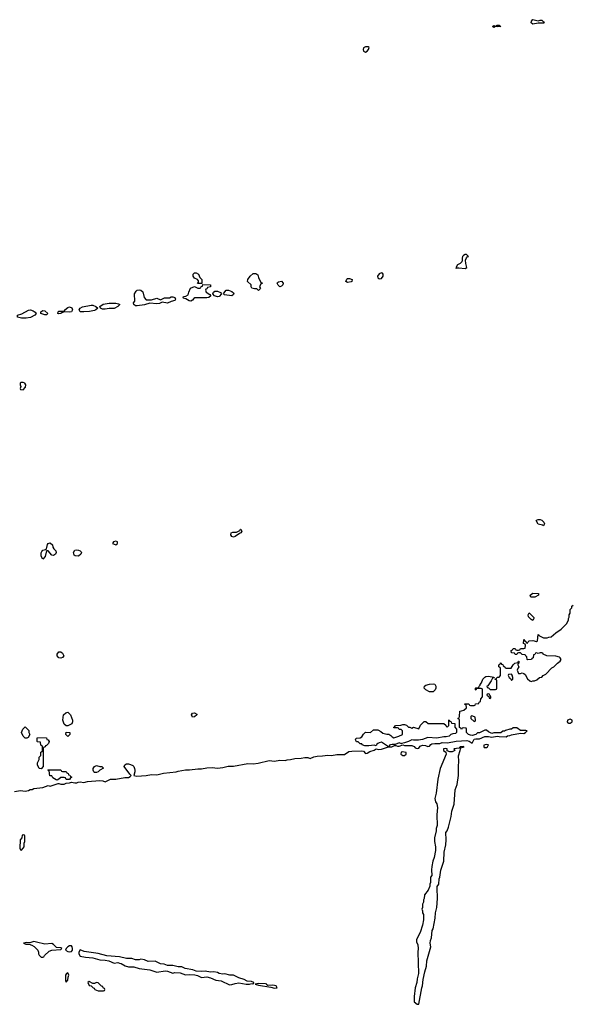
# Model space of a CAD drawing. Header units: inches. Extents: x 2701622 to 2964296, y 496201 to 720542.
# Tile 37 of 256: x 2721469 to 2727673, y 701264 to 712305. Entities that reach past the tile are written whole.
import ezdxf

# ---------------------------------------------------------------- set-up
doc = ezdxf.new("R2010")
doc.units = ezdxf.units.IN
doc.header["$MEASUREMENT"] = 0
doc.layers.add('C7720', color=7, linetype='Continuous')
doc.layers.add('C7721', color=7, linetype='Continuous')

msp = doc.modelspace()

# ---------------------------------------------------------------- linework, layer by layer
at = {"layer": 'C7720', "color": 4}
for points, elevation in [([(2726470, 709673), (2726450, 709662), (2726441, 709650), (2726436, 709630), (2726438, 709610), (2726431, 709589), (2726412, 709570), (2726385, 709555), (2726364, 709524), (2726370, 709514), (2726378, 709522), (2726398, 709522), (2726470, 709513), (2726490, 709526), (2726476, 709570), (2726473, 709607), (2726485, 709635), (2726494, 709646), (2726506, 709650), (2726486, 709670)], 12), ([(2723510, 709346), (2723467, 709347), (2723478, 709362), (2723476, 709376), (2723466, 709390), (2723430, 709408), (2723415, 709430), (2723415, 709450), (2723430, 709465), (2723450, 709466), (2723478, 709450), (2723490, 709414), (2723514, 709390), (2723514, 709346)], 8), ([(2724150, 709269), (2724130, 709288), (2724105, 709285), (2724076, 709296), (2724066, 709310), (2724066, 709330), (2724028, 709368), (2724029, 709390), (2724055, 709430), (2724090, 709458), (2724120, 709460), (2724142, 709442), (2724150, 709414), (2724178, 709358), (2724194, 709350), (2724178, 709342), (2724162, 709310), (2724174, 709290)], 8), ([(2724390, 709309), (2724370, 709328), (2724359, 709350), (2724362, 709358), (2724374, 709366), (2724410, 709371), (2724426, 709350), (2724425, 709330), (2724410, 709315)], 8), ([(2725150, 709357), (2725130, 709370), (2725143, 709397), (2725150, 709403), (2725170, 709404), (2725202, 709390), (2725198, 709370), (2725190, 709367)], 8), ([(2725530, 709467), (2725505, 709455), (2725487, 709430), (2725491, 709410), (2725502, 709402), (2725510, 709398), (2725530, 709402), (2725550, 709430), (2725551, 709450), (2725542, 709462)], 12), ([(2722890, 709165), (2722950, 709165), (2723010, 709182), (2723050, 709165), (2723096, 709184), (2723150, 709185), (2723170, 709198), (2723190, 709198), (2723210, 709191), (2723217, 709170), (2723210, 709155), (2723170, 709145), (2723130, 709127), (2723070, 709139), (2723037, 709123), (2723010, 709117), (2722930, 709125), (2722870, 709109), (2722790, 709096), (2722770, 709097), (2722749, 709110), (2722746, 709130), (2722762, 709150), (2722757, 709230), (2722778, 709262), (2722789, 709271), (2722810, 709275), (2722830, 709271), (2722853, 709253), (2722866, 709190)], 8), ([(2723390, 709149), (2723370, 709153), (2723336, 709176), (2723310, 709182), (2723304, 709190), (2723310, 709202), (2723336, 709204), (2723362, 709218), (2723368, 709250), (2723385, 709295), (2723432, 709312), (2723470, 709294), (2723490, 709294), (2723502, 709298), (2723507, 709313), (2723522, 709318), (2723526, 709334), (2723611, 709331), (2723611, 709309), (2723578, 709302), (2723570, 709286), (2723558, 709282), (2723554, 709270), (2723562, 709250), (2723604, 709224), (2723614, 709210), (2723592, 709190), (2723570, 709185), (2723436, 709184), (2723423, 709177), (2723410, 709159)], 8), ([(2723690, 709196), (2723655, 709210), (2723638, 709230), (2723646, 709250), (2723660, 709260), (2723690, 709262), (2723725, 709245), (2723734, 709230), (2723710, 709201)], 8), ([(2723850, 709209), (2723770, 709218), (2723758, 709230), (2723760, 709240), (2723789, 709271), (2723812, 709272), (2723850, 709258), (2723870, 709242), (2723875, 709230), (2723870, 709222)], 8), ([(2721541, 708959), (2721490, 708959), (2721446, 708970), (2721446, 708990), (2721494, 709006), (2721570, 709046), (2721590, 709052), (2721620, 709040), (2721644, 709024), (2721654, 709010), (2721638, 708990), (2721590, 708967)], 8), ([(2721750, 708994), (2721706, 709010), (2721706, 709030), (2721730, 709042), (2721750, 709041), (2721785, 709010), (2721770, 708995)], 8), ([(2722030, 709026), (2721970, 709029), (2721941, 709019), (2721930, 709009), (2721910, 709005), (2721898, 709010), (2721902, 709030), (2721910, 709038), (2721958, 709038), (2721970, 709034), (2721978, 709042), (2721978, 709050), (2722010, 709078), (2722030, 709085), (2722054, 709074), (2722063, 709050), (2722050, 709030)], 8), ([(2722190, 709029), (2722149, 709030), (2722139, 709050), (2722149, 709071), (2722176, 709084), (2722270, 709103), (2722290, 709103), (2722325, 709090), (2722345, 709070), (2722326, 709050), (2722310, 709042), (2722252, 709032)], 8), ([(2722530, 709067), (2722473, 709067), (2722430, 709058), (2722399, 709059), (2722375, 709070), (2722368, 709090), (2722406, 709114), (2722474, 709126), (2722550, 709127), (2722579, 709119), (2722592, 709110), (2722573, 709087)], 8), ([(2721510, 708238), (2721482, 708238), (2721474, 708230), (2721474, 708210), (2721482, 708190), (2721474, 708170), (2721478, 708158), (2721510, 708154), (2721535, 708185), (2721538, 708210), (2721526, 708230)], 12), ([(2727350, 706628), (2727336, 706636), (2727290, 706649), (2727268, 706690), (2727270, 706694), (2727290, 706702), (2727310, 706702), (2727330, 706692), (2727351, 706671), (2727362, 706650)], 8), ([(2723870, 706501), (2723850, 706510), (2723841, 706530), (2723844, 706550), (2723863, 706557), (2723902, 706558), (2723942, 706578), (2723949, 706590), (2723952, 706590), (2723962, 706570), (2723951, 706550), (2723936, 706544), (2723890, 706509)], 8), ([(2721850, 706297), (2721830, 706302), (2721790, 706349), (2721771, 706349), (2721754, 706286), (2721730, 706257), (2721710, 706290), (2721712, 706328), (2721717, 706343), (2721730, 706356), (2721758, 706362), (2721769, 706371), (2721781, 706419), (2721790, 706431), (2721810, 706439), (2721816, 706436), (2721836, 706416), (2721841, 706390), (2721853, 706370), (2721875, 706350), (2721878, 706330), (2721873, 706310)], 8), ([(2722550, 706456), (2722522, 706450), (2722512, 706430), (2722550, 706416), (2722569, 706430), (2722568, 706450)], 12), ([(2722130, 706289), (2722092, 706292), (2722081, 706301), (2722074, 706330), (2722090, 706356), (2722110, 706361), (2722130, 706358), (2722150, 706350), (2722158, 706338), (2722162, 706330), (2722154, 706310)], 8), ([(2727250, 705829), (2727206, 705830), (2727198, 705850), (2727230, 705874), (2727294, 705870), (2727294, 705850)], 8), ([(2727230, 705569), (2727210, 705578), (2727182, 705610), (2727178, 705630), (2727188, 705652), (2727234, 705610), (2727240, 705600), (2727242, 705590)], 8), ([(2721930, 705147), (2721910, 705150), (2721889, 705170), (2721889, 705190), (2721910, 705215), (2721930, 705215), (2721950, 705201), (2721964, 705170), (2721950, 705153)], 8), ([(2726990, 704966), (2726958, 704962), (2726954, 704950), (2726962, 704930), (2726978, 704918), (2726990, 704894), (2727006, 704910), (2727006, 704930), (2726996, 704956)], 8), ([(2726110, 704768), (2726070, 704769), (2726029, 704789), (2726009, 704809), (2726015, 704830), (2726030, 704841), (2726070, 704855), (2726110, 704858), (2726130, 704852), (2726142, 704830), (2726142, 704810), (2726134, 704790)], 8), ([(2726730, 704746), (2726718, 704742), (2726714, 704730), (2726734, 704714), (2726738, 704698), (2726750, 704694), (2726758, 704702), (2726758, 704710), (2726750, 704726), (2726746, 704726), (2726742, 704742)], 8), ([(2721990, 704386), (2721970, 704406), (2721955, 704450), (2721962, 704510), (2721989, 704531), (2722010, 704538), (2722038, 704510), (2722062, 704450), (2722062, 704430), (2722054, 704410), (2722010, 704386)], 8), ([(2723410, 704485), (2723404, 704490), (2723397, 704510), (2723410, 704530), (2723433, 704533), (2723457, 704517), (2723458, 704510), (2723430, 704486)], 8), ([(2726542, 704498), (2726534, 704490), (2726534, 704470), (2726570, 704434), (2726582, 704438), (2726586, 704450), (2726582, 704482), (2726556, 704496)], 8), ([(2727650, 704461), (2727619, 704450), (2727614, 704430), (2727621, 704421), (2727630, 704416), (2727650, 704416), (2727669, 704430), (2727669, 704450)], 8), ([(2721530, 704249), (2721509, 704269), (2721488, 704310), (2721506, 704350), (2721530, 704374), (2721573, 704333), (2721574, 704310), (2721582, 704290), (2721564, 704256), (2721550, 704249)], 8), ([(2722010, 704268), (2721986, 704290), (2721990, 704314), (2722032, 704312), (2722031, 704290)], 8), ([(2721710, 703906), (2721688, 703910), (2721669, 703950), (2721669, 703970), (2721688, 704010), (2721690, 704034), (2721707, 704053), (2721708, 704090), (2721722, 704098), (2721726, 704110), (2721726, 704150), (2721722, 704162), (2721706, 704170), (2721702, 704202), (2721670, 704206), (2721666, 704210), (2721666, 704250), (2721670, 704254), (2721770, 704252), (2721774, 704234), (2721791, 704231), (2721802, 704210), (2721794, 704190), (2721770, 704166), (2721758, 704162), (2721754, 704150), (2721738, 704142), (2721734, 704130), (2721734, 703930)], 8), ([(2726710, 704178), (2726678, 704170), (2726678, 704150), (2726684, 704144), (2726710, 704143), (2726722, 704150), (2726733, 704173)], 8), ([(2725766, 704094), (2725752, 704090), (2725748, 704068), (2725770, 704055), (2725790, 704055), (2725809, 704070), (2725808, 704088)], 8), ([(2726450, 704155), (2726414, 704150), (2726418, 704142), (2726410, 704146), (2726404, 704136), (2726342, 704130), (2726352, 704110), (2726324, 704096), (2726296, 704096), (2726267, 704107), (2726268, 704130), (2726250, 704134), (2726226, 704130), (2726226, 704110), (2726253, 704093), (2726258, 704070), (2726190, 703908), (2726163, 703790), (2726143, 703630), (2726131, 703570), (2726135, 703535), (2726151, 703511), (2726161, 703470), (2726151, 703389), (2726156, 703270), (2726146, 703234), (2726146, 703210), (2726125, 703130), (2726125, 703090), (2726136, 703030), (2726136, 702990), (2726121, 702910), (2726106, 702870), (2726096, 702810), (2726092, 702772), (2726094, 702710), (2726082, 702690), (2726082, 702630), (2726072, 702610), (2726072, 702590), (2726056, 702544), (2726012, 702490), (2726011, 702449), (2726004, 702436), (2726002, 702410), (2725992, 702388), (2725991, 702350), (2725982, 702330), (2725991, 702311), (2725992, 702290), (2726002, 702270), (2726002, 702210), (2725991, 702150), (2725965, 702070), (2725925, 701990), (2725925, 701965), (2725938, 701930), (2725942, 701890), (2725938, 701850), (2725946, 701610), (2725931, 701550), (2725927, 701510), (2725907, 701450), (2725898, 701350), (2725898, 701290), (2725930, 701264), (2725950, 701267), (2725982, 701450), (2725990, 701472), (2725998, 701542), (2726017, 701630), (2726037, 701690), (2726041, 701750), (2726083, 701910), (2726078, 701950), (2726081, 701979), (2726091, 702010), (2726101, 702090), (2726110, 702111), (2726132, 702230), (2726138, 702290), (2726153, 702350), (2726161, 702450), (2726161, 702490), (2726154, 702530), (2726156, 702584), (2726173, 702610), (2726178, 702670), (2726186, 702690), (2726197, 702770), (2726232, 702870), (2726234, 702970), (2726252, 703052), (2726256, 703110), (2726254, 703190), (2726268, 703210), (2726284, 703250), (2726314, 703370), (2726319, 703430), (2726347, 703510), (2726359, 703670), (2726379, 703730), (2726396, 703830), (2726395, 703930), (2726399, 703990), (2726394, 704050), (2726415, 704110), (2726420, 704140), (2726458, 704150)], 8), ([(2721950, 703874), (2721990, 703874), (2721998, 703858), (2722013, 703853), (2722018, 703838), (2722033, 703833), (2722038, 703818), (2722054, 703810), (2722038, 703802), (2722030, 703786), (2721990, 703786), (2721982, 703802), (2721967, 703807), (2721930, 703808), (2721910, 703788), (2721890, 703778), (2721880, 703780), (2721842, 703802), (2721830, 703826), (2721807, 703827), (2721802, 703882), (2721786, 703890), (2721790, 703894), (2721930, 703894), (2721938, 703878)], 8), ([(2722370, 703932), (2722390, 703932), (2722412, 703912), (2722370, 703888), (2722350, 703869), (2722330, 703862), (2722310, 703862), (2722302, 703870), (2722295, 703890), (2722295, 703910), (2722300, 703920), (2722310, 703932), (2722330, 703942)], 8), ([(2721510, 703166), (2721498, 703162), (2721494, 703130), (2721474, 703110), (2721473, 703013), (2721478, 702998), (2721490, 702994), (2721510, 703014), (2721518, 703030), (2721518, 703070), (2721526, 703090), (2721526, 703150), (2721522, 703162)], 8), ([(2721630, 701969), (2721585, 701955), (2721550, 701956), (2721514, 701950), (2721540, 701940), (2721577, 701937), (2721606, 701926), (2721631, 701911), (2721674, 701870), (2721682, 701850), (2721682, 701830), (2721690, 701814), (2721710, 701794), (2721730, 701794), (2721742, 701798), (2721747, 701813), (2721800, 701860), (2721830, 701871), (2721930, 701878), (2721942, 701890), (2721930, 701896), (2721882, 701902), (2721850, 701933), (2721830, 701945), (2721750, 701938), (2721659, 701959)], 8), ([(2722050, 701921), (2722030, 701919), (2722010, 701909), (2721991, 701890), (2721982, 701870), (2722010, 701855), (2722030, 701851), (2722050, 701855), (2722061, 701870), (2722062, 701890), (2722059, 701910)], 8), ([(2722150, 701875), (2722133, 701850), (2722134, 701830), (2722150, 701805), (2722210, 701791), (2722290, 701786), (2722370, 701761), (2722430, 701759), (2722469, 701751), (2722530, 701726), (2722570, 701731), (2722590, 701727), (2722610, 701721), (2722655, 701695), (2722690, 701685), (2722750, 701686), (2722810, 701665), (2722930, 701651), (2723010, 701626), (2723102, 701638), (2723130, 701635), (2723190, 701615), (2723210, 701619), (2723270, 701616), (2723330, 701596), (2723370, 701599), (2723434, 701594), (2723466, 701586), (2723510, 701565), (2723570, 701571), (2723610, 701561), (2723670, 701536), (2723730, 701527), (2723824, 701484), (2723850, 701487), (2723890, 701499), (2723930, 701503), (2724010, 701491), (2724050, 701491), (2724077, 701497), (2724087, 701493), (2724098, 701502), (2724098, 701510), (2724070, 701518), (2724022, 701522), (2723990, 701541), (2723930, 701559), (2723870, 701589), (2723830, 701592), (2723774, 701606), (2723750, 701602), (2723710, 701609), (2723690, 701621), (2723650, 701629), (2723610, 701625), (2723550, 701637), (2723510, 701633), (2723450, 701634), (2723412, 701652), (2723326, 701666), (2723290, 701685), (2723250, 701685), (2723190, 701698), (2723130, 701698), (2723090, 701714), (2723050, 701718), (2722990, 701747), (2722910, 701745), (2722870, 701761), (2722830, 701769), (2722810, 701764), (2722770, 701764), (2722730, 701776), (2722670, 701776), (2722590, 701798), (2722448, 701808), (2722350, 701834), (2722195, 701855)], 8), ([(2722010, 701618), (2721994, 701610), (2721982, 701590), (2721982, 701530), (2721990, 701514), (2722010, 701534), (2722013, 701570), (2722022, 701590)], 8), ([(2722250, 701518), (2722234, 701510), (2722250, 701474), (2722273, 701473), (2722294, 701450), (2722305, 701445), (2722314, 701430), (2722350, 701414), (2722410, 701414), (2722422, 701418), (2722426, 701430), (2722422, 701442), (2722407, 701447), (2722402, 701462), (2722386, 701466), (2722350, 701506), (2722330, 701508), (2722310, 701498), (2722290, 701498)], 8), ([(2724150, 701499), (2724114, 701490), (2724150, 701478), (2724290, 701458), (2724330, 701446), (2724350, 701447), (2724358, 701450), (2724348, 701470), (2724310, 701477), (2724255, 701475), (2724243, 701483), (2724242, 701490), (2724230, 701495)], 8)]:
    msp.add_lwpolyline(points, close=True, dxfattribs=dict(at, elevation=elevation))
at = {"layer": 'C7720', "color": 4, "elevation": 8}
msp.add_lwpolyline([(2721410, 703650), (2721477, 703663), (2721530, 703654), (2721570, 703662), (2721588, 703672), (2721610, 703674), (2721630, 703683), (2721730, 703694), (2721790, 703716), (2721810, 703711), (2721900, 703740), (2721910, 703741), (2721930, 703731), (2721969, 703731), (2721990, 703745), (2722030, 703746), (2722050, 703754), (2722090, 703746), (2722110, 703746), (2722126, 703754), (2722150, 703757), (2722190, 703751), (2722230, 703763), (2722370, 703774), (2722402, 703770), (2722430, 703759), (2722490, 703787), (2722550, 703790), (2722650, 703809), (2722692, 703808), (2722710, 703818), (2722722, 703830), (2722704, 703844), (2722642, 703930), (2722648, 703950), (2722670, 703961), (2722690, 703961), (2722714, 703954), (2722741, 703941), (2722750, 703931), (2722759, 703910), (2722762, 703890), (2722762, 703870), (2722751, 703830), (2722783, 703823), (2722890, 703829), (2722950, 703841), (2723010, 703838), (2723084, 703856), (2723226, 703870), (2723250, 703879), (2723330, 703894), (2723374, 703894), (2723470, 703906), (2723510, 703904), (2723570, 703916), (2723630, 703921), (2723690, 703912), (2723750, 703918), (2723810, 703936), (2723870, 703936), (2724030, 703963), (2724090, 703962), (2724148, 703968), (2724270, 703999), (2724330, 703991), (2724390, 704002), (2724450, 703996), (2724470, 704005), (2724510, 704009), (2724559, 704021), (2724630, 704024), (2724670, 704032), (2724702, 704030), (2724730, 704019), (2724770, 704038), (2724810, 704047), (2724870, 704049), (2724930, 704059), (2724970, 704053), (2725030, 704066), (2725115, 704065), (2725163, 704097), (2725198, 704102), (2725310, 704108), (2725330, 704103), (2725350, 704076), (2725370, 704081), (2725401, 704099), (2725450, 704113), (2725470, 704128), (2725502, 704122), (2725530, 704124), (2725608, 704150), (2725530, 704204), (2725503, 704197), (2725491, 704189), (2725480, 704180), (2725470, 704162), (2725450, 704169), (2725390, 704163), (2725344, 704164), (2725315, 704175), (2725310, 704186), (2725290, 704186), (2725270, 704206), (2725250, 704206), (2725238, 704230), (2725248, 704250), (2725290, 704252), (2725310, 704262), (2725330, 704294), (2725350, 704314), (2725407, 704313), (2725440, 704340), (2725490, 704342), (2725524, 704324), (2725544, 704304), (2725590, 704292), (2725613, 704293), (2725637, 704277), (2725650, 704262), (2725670, 704252), (2725726, 704270), (2725766, 704290), (2725766, 704330), (2725750, 704346), (2725730, 704346), (2725722, 704362), (2725710, 704366), (2725670, 704366), (2725668, 704370), (2725682, 704378), (2725686, 704390), (2725747, 704393), (2725770, 704402), (2725790, 704402), (2725810, 704394), (2725833, 704373), (2725850, 704372), (2725870, 704362), (2725890, 704371), (2725950, 704354), (2725970, 704394), (2726010, 704434), (2726030, 704434), (2726053, 704413), (2726230, 704414), (2726253, 704393), (2726258, 704378), (2726270, 704374), (2726286, 704390), (2726286, 704450), (2726290, 704454), (2726298, 704438), (2726313, 704433), (2726318, 704418), (2726353, 704413), (2726354, 704370), (2726374, 704350), (2726374, 704310), (2726360, 704300), (2726330, 704298), (2726310, 704288), (2726290, 704269), (2726258, 704262), (2726230, 704264), (2726150, 704249), (2726050, 704254), (2725990, 704234), (2725945, 704225), (2725890, 704224), (2725870, 704229), (2725834, 704210), (2725790, 704195), (2725754, 704190), (2725754, 704186), (2725730, 704195), (2725684, 704176), (2725650, 704179), (2725630, 704174), (2725622, 704170), (2725614, 704150), (2725646, 704150), (2725675, 704165), (2725690, 704166), (2725710, 704158), (2725730, 704158), (2725770, 704174), (2725790, 704167), (2725870, 704166), (2725896, 704156), (2725910, 704141), (2725930, 704131), (2725950, 704138), (2725963, 704157), (2725990, 704171), (2726026, 704166), (2726050, 704155), (2726070, 704159), (2726084, 704177), (2726097, 704183), (2726130, 704189), (2726186, 704190), (2726210, 704198), (2726270, 704195), (2726370, 704214), (2726490, 704221), (2726514, 704214), (2726550, 704192), (2726570, 704236), (2726590, 704241), (2726630, 704239), (2726690, 704266), (2726730, 704268), (2726770, 704258), (2726830, 704272), (2726850, 704266), (2726930, 704262), (2726946, 704274), (2726970, 704277), (2726990, 704286), (2727090, 704304), (2727130, 704301), (2727148, 704310), (2727166, 704330), (2727150, 704335), (2727090, 704335), (2727050, 704366), (2727010, 704366), (2726991, 704349), (2726972, 704348), (2726924, 704336), (2726910, 704328), (2726893, 704327), (2726870, 704308), (2726790, 704308), (2726770, 704302), (2726730, 704318), (2726710, 704338), (2726690, 704338), (2726631, 704309), (2726610, 704308), (2726590, 704289), (2726550, 704279), (2726530, 704282), (2726506, 704290), (2726486, 704310), (2726486, 704350), (2726482, 704362), (2726450, 704366), (2726438, 704362), (2726430, 704346), (2726422, 704362), (2726407, 704367), (2726406, 704450), (2726402, 704462), (2726388, 704470), (2726402, 704478), (2726406, 704490), (2726409, 704551), (2726427, 704553), (2726456, 704564), (2726486, 704590), (2726482, 704622), (2726467, 704627), (2726466, 704634), (2726512, 704632), (2726518, 704618), (2726530, 704614), (2726570, 704614), (2726582, 704618), (2726587, 704633), (2726622, 704638), (2726627, 704653), (2726642, 704658), (2726646, 704690), (2726666, 704710), (2726666, 704790), (2726662, 704802), (2726650, 704806), (2726610, 704806), (2726598, 704802), (2726590, 704786), (2726586, 704790), (2726586, 704810), (2726590, 704814), (2726622, 704818), (2726626, 704830), (2726638, 704842), (2726638, 704850), (2726653, 704867), (2726669, 704911), (2726689, 704931), (2726701, 704939), (2726730, 704945), (2726793, 704933), (2726794, 704926), (2726778, 704922), (2726762, 704890), (2726724, 704836), (2726714, 704830), (2726718, 704818), (2726733, 704813), (2726750, 704794), (2726810, 704794), (2726822, 704798), (2726826, 704810), (2726826, 704890), (2726822, 704902), (2726807, 704907), (2726806, 704914), (2726822, 704918), (2726830, 704934), (2726850, 704934), (2726866, 704950), (2726866, 705030), (2726862, 705042), (2726847, 705047), (2726846, 705070), (2726862, 705078), (2726868, 705092), (2726874, 705090), (2726878, 705078), (2726893, 705073), (2726898, 705058), (2726914, 705050), (2726918, 705038), (2726930, 705034), (2726987, 705033), (2727008, 705070), (2727029, 705091), (2727062, 705098), (2727067, 705113), (2727073, 705113), (2727074, 705090), (2727062, 705078), (2727062, 705070), (2727074, 705050), (2727064, 705036), (2727054, 705010), (2727070, 704974), (2727090, 704974), (2727110, 704982), (2727130, 704974), (2727144, 704964), (2727170, 704914), (2727194, 704890), (2727210, 704882), (2727228, 704892), (2727247, 704893), (2727276, 704904), (2727306, 704930), (2727330, 704934), (2727346, 704950), (2727375, 704965), (2727443, 705037), (2727466, 705050), (2727506, 705090), (2727538, 705110), (2727548, 705130), (2727538, 705150), (2727530, 705155), (2727488, 705168), (2727386, 705170), (2727346, 705190), (2727342, 705202), (2727330, 705206), (2727310, 705206), (2727290, 705198), (2727270, 705206), (2727258, 705202), (2727250, 705186), (2727238, 705182), (2727232, 705150), (2727218, 705142), (2727214, 705130), (2727170, 705126), (2727166, 705130), (2727162, 705162), (2727150, 705166), (2727142, 705182), (2727110, 705186), (2727090, 705206), (2727070, 705206), (2727058, 705202), (2727050, 705186), (2727030, 705186), (2727022, 705202), (2726990, 705206), (2726988, 705230), (2727002, 705238), (2727010, 705254), (2727032, 705252), (2727038, 705238), (2727050, 705234), (2727070, 705234), (2727082, 705238), (2727090, 705254), (2727130, 705254), (2727142, 705258), (2727146, 705290), (2727142, 705302), (2727126, 705310), (2727130, 705354), (2727138, 705338), (2727154, 705330), (2727158, 705318), (2727170, 705314), (2727178, 705330), (2727190, 705338), (2727230, 705345), (2727270, 705334), (2727282, 705338), (2727288, 705412), (2727294, 705410), (2727298, 705398), (2727350, 705374), (2727390, 705374), (2727410, 705382), (2727436, 705384), (2727489, 705431), (2727548, 705472), (2727608, 705530), (2727628, 705570), (2727628, 705590), (2727636, 705604), (2727638, 705630), (2727648, 705650), (2727648, 705690), (2727666, 705710), (2727666, 705730), (2727682, 705738)], dxfattribs=at)
at = {"layer": 'C7721', "color": 4}
for points, elevation in [([(2726830, 712225), (2726810, 712229), (2726790, 712218), (2726778, 712230), (2726790, 712238), (2726810, 712232), (2726830, 712242), (2726850, 712242), (2726870, 712229)], 8), ([(2727290, 712291), (2727310, 712298), (2727330, 712298), (2727350, 712282), (2727355, 712270), (2727350, 712267), (2727290, 712265), (2727230, 712253), (2727209, 712271), (2727215, 712290), (2727230, 712305)], 8), ([(2725350, 712002), (2725328, 711990), (2725324, 711970), (2725328, 711950), (2725350, 711939), (2725370, 711950), (2725386, 711970), (2725392, 711992), (2725380, 712000)], 12)]:
    msp.add_lwpolyline(points, close=True, dxfattribs=dict(at, elevation=elevation))

doc.saveas('drawing.dxf')
